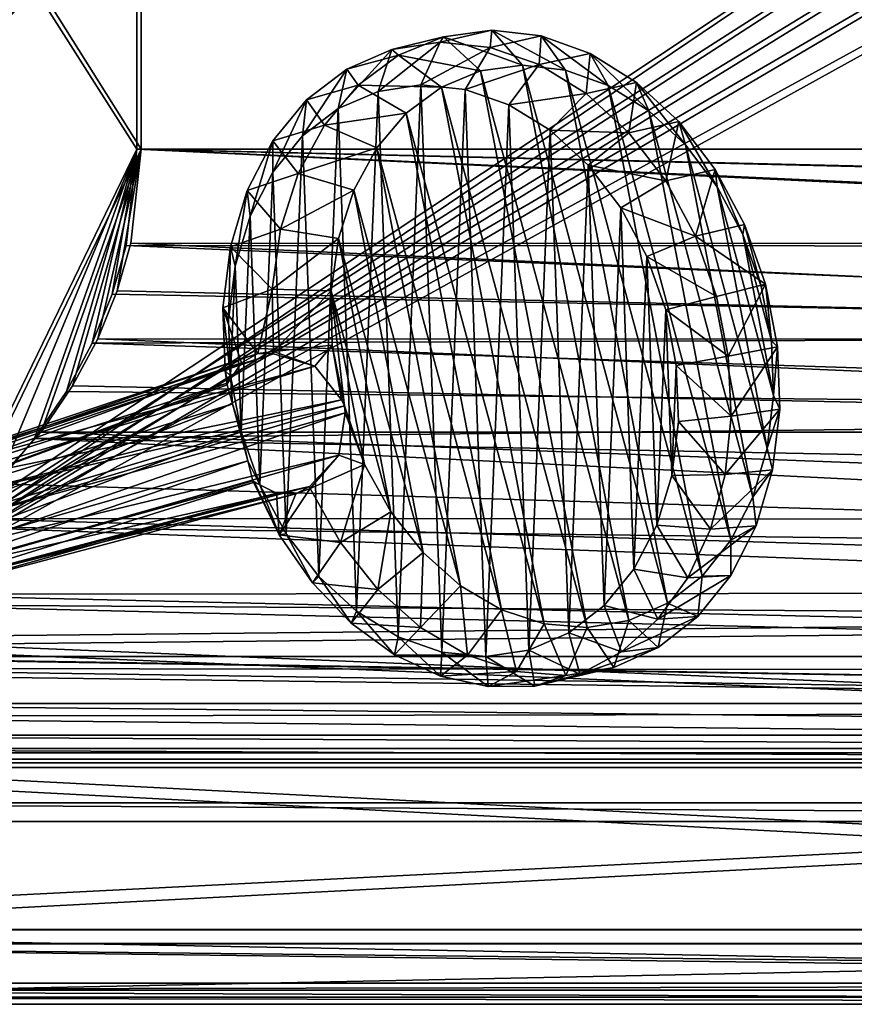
# Model space of a CAD drawing. Header units: metres. Extents: x 0 to 808, y -804 to 0.
# Tile 22 of 109: x 169 to 348, y -804 to -593. Entities that reach past the tile are written whole.
import ezdxf

# ---------------------------------------------------------------- set-up
doc = ezdxf.new("R2010")
doc.units = ezdxf.units.M

msp = doc.modelspace()

# ---------------------------------------------------------------- linework, layer by layer
at = {"layer": 'top'}
for points in [[(184.131973, -573.784424, 664.00946), (53.75539, -565.483337, 664.009766), (153.885727, -606.785461, 664.00946)], [(107.524773, -592.481567, 356.088593), (187.132889, -570.595276, 628.134583), (97.595253, -611.680481, 376.592346)], [(187.132889, -570.595276, 628.134583), (136.221542, -599.388428, 507.526215), (97.595253, -611.680481, 376.592346)], [(187.132889, -570.595276, 628.134583), (179.919785, -578.2052, 628.134583), (136.221542, -599.388428, 507.526215)], [(153.885727, -606.785461, 662.00946), (150.5457, -610.617188, 628.134583), (184.131973, -573.784424, 662.00946)], [(150.5457, -610.617188, 628.134583), (165.055664, -594.250732, 628.134583), (184.131973, -573.784424, 662.00946)], [(153.885727, -606.785461, 662.00946), (184.131973, -573.784424, 662.00946), (153.885727, -606.785461, 664.00946)], [(184.131973, -573.784424, 662.00946), (184.131973, -573.784424, 664.00946), (153.885727, -606.785461, 664.00946)], [(184.131973, -573.784424, 662.00946), (165.055664, -594.250732, 628.134583), (179.919785, -578.2052, 628.134583)], [(179.919785, -578.2052, 628.134583), (165.055664, -594.250732, 628.134583), (136.221542, -599.388428, 507.526215)]]:
    msp.add_3dface(points, dxfattribs=at)
at = {"layer": 'top01'}
for points in [[(54.761501, -764.853027, 164.559738), (54.761501, -760.853027, 164.559738), (747.761475, -764.853027, 164.559738)], [(54.761501, -760.853027, 164.559738), (747.761475, -760.853027, 164.559738), (747.761475, -764.853027, 164.559738)], [(747.761475, -760.853027, 2061.559814), (54.761501, -760.853027, 2061.559814), (747.761475, -764.853027, 2061.559814)], [(54.761501, -760.853027, 2061.559814), (54.761501, -764.853027, 2061.559814), (747.761475, -764.853027, 2061.559814)], [(747.761475, -760.853027, 2061.559814), (747.761475, -760.853027, 164.559738), (54.761501, -760.853027, 2061.559814)], [(747.761475, -760.853027, 164.559738), (54.761501, -760.853027, 164.559738), (54.761501, -760.853027, 2061.559814)], [(54.761501, -764.853027, 2061.559814), (54.761501, -764.853027, 164.559738), (747.761475, -764.853027, 2061.559814)], [(54.761501, -764.853027, 164.559738), (747.761475, -764.853027, 164.559738), (747.761475, -764.853027, 2061.559814)]]:
    msp.add_3dface(points, dxfattribs=at)
at = {"layer": 'top0123416'}
for points in [[(259.315674, -597.910889, 2041.374146), (260.044342, -596.730164, 2020.337158), (248.951447, -599.482178, 2032.5177)], [(260.044342, -596.730164, 2020.337158), (250.397217, -600.704346, 2011.583862), (248.951447, -599.482178, 2032.5177)], [(260.044342, -596.730164, 2020.337158), (267.965515, -604.046631, 2013.575195), (250.397217, -600.704346, 2011.583862)], [(269.981842, -598.99707, 2049.940186), (270.357941, -595.320374, 2029.119141), (259.315674, -597.910889, 2041.374146)], [(270.357941, -595.320374, 2029.119141), (260.044342, -596.730164, 2020.337158), (259.315674, -597.910889, 2041.374146)], [(270.357941, -595.320374, 2029.119141), (276.952728, -602.819153, 2021.227539), (260.044342, -596.730164, 2020.337158)], [(276.952728, -602.819153, 2021.227539), (267.965515, -604.046631, 2013.575195), (260.044342, -596.730164, 2020.337158)], [(280.947632, -596.528381, 2037.597412), (270.357941, -595.320374, 2029.119141), (269.981842, -598.99707, 2049.940186)], [(280.54007, -602.698975, 2057.886475), (280.947632, -596.528381, 2037.597412), (269.981842, -598.99707, 2049.940186)], [(280.947632, -596.528381, 2037.597412), (286.180389, -603.872559, 2028.615234), (270.357941, -595.320374, 2029.119141)], [(286.180389, -603.872559, 2028.615234), (276.952728, -602.819153, 2021.227539), (270.357941, -595.320374, 2029.119141)], [(291.412537, -600.30835, 2045.45105), (280.947632, -596.528381, 2037.597412), (280.54007, -602.698975, 2057.886475)], [(291.412537, -600.30835, 2045.45105), (295.299225, -607.167053, 2035.458374), (280.947632, -596.528381, 2037.597412)], [(295.299225, -607.167053, 2035.458374), (286.180389, -603.872559, 2028.615234), (280.947632, -596.528381, 2037.597412)], [(255.191345, -607.051025, 2046.613281), (259.315674, -597.910889, 2041.374146), (246.011887, -608.441895, 2038.769287)], [(259.315674, -597.910889, 2041.374146), (248.951447, -599.482178, 2032.5177), (246.011887, -608.441895, 2038.769287)], [(269.981842, -598.99707, 2049.940186), (259.315674, -597.910889, 2041.374146), (255.191345, -607.051025, 2046.613281)], [(264.638153, -608.013733, 2054.199707), (269.981842, -598.99707, 2049.940186), (255.191345, -607.051025, 2046.613281)], [(280.54007, -602.698975, 2057.886475), (269.981842, -598.99707, 2049.940186), (264.638153, -608.013733, 2054.199707)], [(246.011887, -608.441895, 2038.769287), (248.951447, -599.482178, 2032.5177), (237.452484, -612.132935, 2030.969482)], [(248.951447, -599.482178, 2032.5177), (239.287521, -603.650635, 2023.71106), (237.452484, -612.132935, 2030.969482)], [(248.951447, -599.482178, 2032.5177), (250.397217, -600.704346, 2011.583862), (239.287521, -603.650635, 2023.71106)], [(250.397217, -600.704346, 2011.583862), (241.781769, -607.092468, 2003.190552), (239.287521, -603.650635, 2023.71106)], [(250.397217, -600.704346, 2011.583862), (259.558868, -607.508606, 2005.947632), (241.781769, -607.092468, 2003.190552)], [(267.965515, -604.046631, 2013.575195), (259.558868, -607.508606, 2005.947632), (250.397217, -600.704346, 2011.583862)], [(290.584534, -608.87439, 2064.907471), (291.412537, -600.30835, 2045.45105), (280.54007, -602.698975, 2057.886475)], [(301.356567, -606.517273, 2052.382568), (291.412537, -600.30835, 2045.45105), (290.584534, -608.87439, 2064.907471)], [(301.356567, -606.517273, 2052.382568), (303.964081, -612.577881, 2041.498291), (291.412537, -600.30835, 2045.45105)], [(303.964081, -612.577881, 2041.498291), (295.299225, -607.167053, 2035.458374), (291.412537, -600.30835, 2045.45105)], [(273.989197, -611.29303, 2061.237305), (280.54007, -602.698975, 2057.886475), (264.638153, -608.013733, 2054.199707)], [(276.952728, -602.819153, 2021.227539), (299.712891, -721.812866, 2015.830933), (267.965515, -604.046631, 2013.575195)], [(290.584534, -608.87439, 2064.907471), (280.54007, -602.698975, 2057.886475), (273.989197, -611.29303, 2061.237305)], [(286.180389, -603.872559, 2028.615234), (308.025879, -718.084351, 2023.435425), (276.952728, -602.819153, 2021.227539)], [(308.025879, -718.084351, 2023.435425), (299.712891, -721.812866, 2015.830933), (276.952728, -602.819153, 2021.227539)], [(237.452484, -612.132935, 2030.969482), (239.287521, -603.650635, 2023.71106), (229.842117, -617.982178, 2023.513428)], [(239.287521, -603.650635, 2023.71106), (230.695313, -610.255981, 2015.292847), (229.842117, -617.982178, 2023.513428)], [(239.287521, -603.650635, 2023.71106), (241.781769, -607.092468, 2003.190552), (230.695313, -610.255981, 2015.292847)], [(267.965515, -604.046631, 2013.575195), (290.77887, -723.318542, 2008.165894), (259.558868, -607.508606, 2005.947632)], [(299.712891, -721.812866, 2015.830933), (290.77887, -723.318542, 2008.165894), (267.965515, -604.046631, 2013.575195)], [(295.299225, -607.167053, 2035.458374), (315.403229, -712.274048, 2030.691528), (286.180389, -603.872559, 2028.615234)], [(315.403229, -712.274048, 2030.691528), (308.025879, -718.084351, 2023.435425), (286.180389, -603.872559, 2028.615234)], [(241.781769, -607.092468, 2003.190552), (234.524124, -615.652771, 1995.474976), (230.695313, -610.255981, 2015.292847)], [(241.781769, -607.092468, 2003.190552), (252.05098, -613.073975, 1998.633667), (234.524124, -615.652771, 1995.474976)], [(259.558868, -607.508606, 2005.947632), (252.05098, -613.073975, 1998.633667), (241.781769, -607.092468, 2003.190552)], [(246.011887, -608.441895, 2038.769287), (250.304657, -725.295654, 2018.594238), (255.191345, -607.051025, 2046.613281)], [(250.304657, -725.295654, 2018.594238), (259.655701, -728.575073, 2025.631836), (255.191345, -607.051025, 2046.613281)], [(259.558868, -607.508606, 2005.947632), (281.561951, -722.544312, 2000.730469), (252.05098, -613.073975, 1998.633667)], [(255.191345, -607.051025, 2046.613281), (259.655701, -728.575073, 2025.631836), (264.638153, -608.013733, 2054.199707)], [(290.77887, -723.318542, 2008.165894), (281.561951, -722.544312, 2000.730469), (259.558868, -607.508606, 2005.947632)], [(299.729187, -617.28595, 2070.733887), (301.356567, -606.517273, 2052.382568), (290.584534, -608.87439, 2064.907471)], [(303.964081, -612.577881, 2041.498291), (321.565674, -704.601929, 2037.324707), (295.299225, -607.167053, 2035.458374)], [(321.565674, -704.601929, 2037.324707), (315.403229, -712.274048, 2030.691528), (295.299225, -607.167053, 2035.458374)], [(310.403259, -614.920105, 2058.129883), (301.356567, -606.517273, 2052.382568), (299.729187, -617.28595, 2070.733887)], [(310.403259, -614.920105, 2058.129883), (311.846985, -619.900269, 2046.506104), (301.356567, -606.517273, 2052.382568)], [(311.846985, -619.900269, 2046.506104), (303.964081, -612.577881, 2041.498291), (301.356567, -606.517273, 2052.382568)], [(237.452484, -612.132935, 2030.969482), (241.408722, -719.825623, 2012.376099), (246.011887, -608.441895, 2038.769287)], [(241.408722, -719.825623, 2012.376099), (250.304657, -725.295654, 2018.594238), (246.011887, -608.441895, 2038.769287)], [(259.655701, -728.575073, 2025.631836), (269.102478, -729.537964, 2033.218262), (264.638153, -608.013733, 2054.199707)], [(264.638153, -608.013733, 2054.199707), (269.102478, -729.537964, 2033.218262), (273.989197, -611.29303, 2061.237305)], [(282.885193, -616.762817, 2067.455566), (290.584534, -608.87439, 2064.907471), (273.989197, -611.29303, 2061.237305)], [(299.729187, -617.28595, 2070.733887), (290.584534, -608.87439, 2064.907471), (282.885193, -616.762817, 2067.455566)], [(229.842117, -617.982178, 2023.513428), (230.695313, -610.255981, 2015.292847), (223.473236, -625.764954, 2016.687744)], [(230.695313, -610.255981, 2015.292847), (223.505051, -619.044373, 2007.586548), (223.473236, -625.764954, 2016.687744)], [(230.695313, -610.255981, 2015.292847), (234.524124, -615.652771, 1995.474976), (223.505051, -619.044373, 2007.586548)], [(269.102478, -729.537964, 2033.218262), (278.281982, -728.147278, 2041.062256), (273.989197, -611.29303, 2061.237305)], [(273.989197, -611.29303, 2061.237305), (278.281982, -728.147278, 2041.062256), (282.885193, -616.762817, 2067.455566)], [(229.842117, -617.982178, 2023.513428), (233.309769, -712.375305, 2007.216187), (237.452484, -612.132935, 2030.969482)], [(233.309769, -712.375305, 2007.216187), (241.408722, -719.825623, 2012.376099), (237.452484, -612.132935, 2030.969482)], [(252.05098, -613.073975, 1998.633667), (245.726028, -620.532166, 1991.910034), (234.524124, -615.652771, 1995.474976)], [(252.05098, -613.073975, 1998.633667), (272.411011, -719.519592, 1993.80603), (245.726028, -620.532166, 1991.910034)], [(281.561951, -722.544312, 2000.730469), (272.411011, -719.519592, 1993.80603), (252.05098, -613.073975, 1998.633667)], [(311.846985, -619.900269, 2046.506104), (326.279999, -695.358337, 2043.083862), (303.964081, -612.577881, 2041.498291)], [(326.279999, -695.358337, 2043.083862), (321.565674, -704.601929, 2037.324707), (303.964081, -612.577881, 2041.498291)], [(234.524124, -615.652771, 1995.474976), (228.898987, -626.061096, 1988.729248), (223.505051, -619.044373, 2007.586548)], [(234.524124, -615.652771, 1995.474976), (245.726028, -620.532166, 1991.910034), (228.898987, -626.061096, 1988.729248)], [(307.622589, -627.610352, 2075.141113), (310.403259, -614.920105, 2058.129883), (299.729187, -617.28595, 2070.733887)], [(318.210205, -625.198792, 2062.475342), (310.403259, -614.920105, 2058.129883), (307.622589, -627.610352, 2075.141113)], [(318.210205, -625.198792, 2062.475342), (318.649628, -628.857117, 2050.292236), (310.403259, -614.920105, 2058.129883)], [(318.649628, -628.857117, 2050.292236), (311.846985, -619.900269, 2046.506104), (310.403259, -614.920105, 2058.129883)], [(223.473236, -625.764954, 2016.687744), (226.319046, -703.230957, 2003.31311), (229.842117, -617.982178, 2023.513428)], [(226.319046, -703.230957, 2003.31311), (233.309769, -712.375305, 2007.216187), (229.842117, -617.982178, 2023.513428)], [(278.281982, -728.147278, 2041.062256), (286.841461, -724.456482, 2048.862061), (282.885193, -616.762817, 2067.455566)], [(290.984222, -624.213013, 2072.615479), (299.729187, -617.28595, 2070.733887), (282.885193, -616.762817, 2067.455566)], [(282.885193, -616.762817, 2067.455566), (286.841461, -724.456482, 2048.862061), (290.984222, -624.213013, 2072.615479)], [(307.622589, -627.610352, 2075.141113), (299.729187, -617.28595, 2070.733887), (290.984222, -624.213013, 2072.615479)], [(223.505051, -619.044373, 2007.586548), (228.898987, -626.061096, 1988.729248), (217.993073, -629.67804, 2000.888306)], [(223.505051, -619.044373, 2007.586548), (217.993073, -629.67804, 2000.888306), (218.590576, -635.18219, 2010.754761)], [(223.473236, -625.764954, 2016.687744), (223.505051, -619.044373, 2007.586548), (218.590576, -635.18219, 2010.754761)], [(318.649628, -628.857117, 2050.292236), (329.367737, -684.893127, 2047.750977), (311.846985, -619.900269, 2046.506104)], [(329.367737, -684.893127, 2047.750977), (326.279999, -695.358337, 2043.083862), (311.846985, -619.900269, 2046.506104)], [(245.726028, -620.532166, 1991.910034), (240.82341, -629.60083, 1986.03125), (228.898987, -626.061096, 1988.729248)], [(245.726028, -620.532166, 1991.910034), (263.672394, -714.358704, 1987.654785), (240.82341, -629.60083, 1986.03125)], [(272.411011, -719.519592, 1993.80603), (263.672394, -714.358704, 1987.654785), (245.726028, -620.532166, 1991.910034)], [(286.841461, -724.456482, 2048.862061), (294.451904, -718.607361, 2056.318115), (290.984222, -624.213013, 2072.615479)], [(297.975037, -633.357239, 2076.518799), (307.622589, -627.610352, 2075.141113), (290.984222, -624.213013, 2072.615479)], [(290.984222, -624.213013, 2072.615479), (294.451904, -718.607361, 2056.318115), (297.975037, -633.357239, 2076.518799)], [(228.898987, -626.061096, 1988.729248), (225.119308, -637.923584, 1983.208618), (217.993073, -629.67804, 2000.888306)], [(218.590576, -635.18219, 2010.754761), (220.7052, -692.743958, 2000.816528), (223.473236, -625.764954, 2016.687744)], [(220.7052, -692.743958, 2000.816528), (226.319046, -703.230957, 2003.31311), (223.473236, -625.764954, 2016.687744)], [(228.898987, -626.061096, 1988.729248), (240.82341, -629.60083, 1986.03125), (225.119308, -637.923584, 1983.208618)], [(313.961365, -639.450806, 2077.960205), (318.210205, -625.198792, 2062.475342), (307.622589, -627.610352, 2075.141113)], [(313.961365, -639.450806, 2077.960205), (324.481873, -636.964172, 2065.25415), (318.210205, -625.198792, 2062.475342)], [(324.481873, -636.964172, 2065.25415), (324.114471, -639.109375, 2052.713623), (318.210205, -625.198792, 2062.475342)], [(324.114471, -639.109375, 2052.713623), (318.649628, -628.857117, 2050.292236), (318.210205, -625.198792, 2062.475342)], [(313.961365, -639.450806, 2077.960205), (307.622589, -627.610352, 2075.141113), (297.975037, -633.357239, 2076.518799)], [(217.993073, -629.67804, 2000.888306), (225.119308, -637.923584, 1983.208618), (214.371231, -641.748291, 1995.455444)], [(217.993073, -629.67804, 2000.888306), (214.371231, -641.748291, 1995.455444), (215.381805, -645.871826, 2005.942383)], [(218.590576, -635.18219, 2010.754761), (217.993073, -629.67804, 2000.888306), (215.381805, -645.871826, 2005.942383)], [(240.82341, -629.60083, 1986.03125), (237.528671, -639.936768, 1981.219849), (225.119308, -637.923584, 1983.208618)], [(240.82341, -629.60083, 1986.03125), (255.676865, -707.257141, 1982.509399), (237.528671, -639.936768, 1981.219849)], [(263.672394, -714.358704, 1987.654785), (255.676865, -707.257141, 1982.509399), (240.82341, -629.60083, 1986.03125)], [(324.114471, -639.109375, 2052.713623), (330.712036, -673.602417, 2051.149414), (318.649628, -628.857117, 2050.292236)], [(330.712036, -673.602417, 2051.149414), (329.367737, -684.893127, 2047.750977), (318.649628, -628.857117, 2050.292236)], [(294.451904, -718.607361, 2056.318115), (300.820923, -710.824768, 2063.143799), (297.975037, -633.357239, 2076.518799)], [(303.58902, -643.844116, 2079.015381), (313.961365, -639.450806, 2077.960205), (297.975037, -633.357239, 2076.518799)], [(297.975037, -633.357239, 2076.518799), (300.820923, -710.824768, 2063.143799), (303.58902, -643.844116, 2079.015381)], [(215.381805, -645.871826, 2005.942383), (216.684204, -681.31842, 1999.822632), (218.590576, -635.18219, 2010.754761)], [(216.684204, -681.31842, 1999.822632), (220.7052, -692.743958, 2000.816528), (218.590576, -635.18219, 2010.754761)], [(328.980835, -649.770996, 2066.361572), (324.481873, -636.964172, 2065.25415), (313.961365, -639.450806, 2077.960205)], [(328.03476, -650.268982, 2053.678711), (324.114471, -639.109375, 2052.713623), (324.481873, -636.964172, 2065.25415)], [(328.980835, -649.770996, 2066.361572), (328.03476, -650.268982, 2053.678711), (324.481873, -636.964172, 2065.25415)], [(225.119308, -637.923584, 1983.208618), (223.32814, -650.791138, 1979.12207), (214.371231, -641.748291, 1995.455444)], [(225.119308, -637.923584, 1983.208618), (237.528671, -639.936768, 1981.219849), (223.32814, -650.791138, 1979.12207)], [(328.03476, -650.268982, 2053.678711), (330.262024, -661.913574, 2053.150635), (324.114471, -639.109375, 2052.713623)], [(330.262024, -661.913574, 2053.150635), (330.712036, -673.602417, 2051.149414), (324.114471, -639.109375, 2052.713623)], [(237.528671, -639.936768, 1981.219849), (235.966522, -651.148743, 1977.657959), (223.32814, -650.791138, 1979.12207)], [(237.528671, -639.936768, 1981.219849), (248.72702, -698.483582, 1978.564697), (235.966522, -651.148743, 1977.657959)], [(255.676865, -707.257141, 1982.509399), (248.72702, -698.483582, 1978.564697), (237.528671, -639.936768, 1981.219849)], [(318.501862, -652.352234, 2079.08252), (313.961365, -639.450806, 2077.960205), (303.58902, -643.844116, 2079.015381)], [(318.501862, -652.352234, 2079.08252), (328.980835, -649.770996, 2066.361572), (313.961365, -639.450806, 2077.960205)], [(214.371231, -641.748291, 1995.455444), (223.32814, -650.791138, 1979.12207), (212.778717, -654.791199, 1991.49707)], [(214.371231, -641.748291, 1995.455444), (212.778717, -654.791199, 1991.49707), (213.97023, -657.423218, 2002.435669)], [(215.381805, -645.871826, 2005.942383), (214.371231, -641.748291, 1995.455444), (213.97023, -657.423218, 2002.435669)], [(300.820923, -710.824768, 2063.143799), (305.703705, -701.407715, 2069.076904), (303.58902, -643.844116, 2079.015381)], [(307.610413, -655.27063, 2080.009521), (318.501862, -652.352234, 2079.08252), (303.58902, -643.844116, 2079.015381)], [(303.58902, -643.844116, 2079.015381), (305.703705, -701.407715, 2069.076904), (307.610413, -655.27063, 2080.009521)], [(213.97023, -657.423218, 2002.435669), (214.41008, -669.392395, 2000.369263), (215.381805, -645.871826, 2005.942383)], [(214.41008, -669.392395, 2000.369263), (216.684204, -681.31842, 1999.822632), (215.381805, -645.871826, 2005.942383)], [(223.32814, -650.791138, 1979.12207), (220.287827, -664.60553, 1980.641113), (212.778717, -654.791199, 1991.49707)], [(223.32814, -650.791138, 1979.12207), (223.593307, -664.176697, 1976.62439), (220.287827, -664.60553, 1980.641113)], [(223.32814, -650.791138, 1979.12207), (235.966522, -651.148743, 1977.657959), (223.593307, -664.176697, 1976.62439)], [(235.966522, -651.148743, 1977.657959), (236.196091, -662.812439, 1975.480347), (223.593307, -664.176697, 1976.62439)], [(248.72702, -698.483582, 1978.564697), (243.085922, -688.370178, 1975.969849), (235.966522, -651.148743, 1977.657959)], [(235.966522, -651.148743, 1977.657959), (243.085922, -688.370178, 1975.969849), (238.794708, -675.83374, 1974.97876)], [(236.196091, -662.812439, 1975.480347), (235.966522, -651.148743, 1977.657959), (238.794708, -675.83374, 1974.97876)], [(318.501862, -652.352234, 2079.08252), (320.992188, -665.15863, 2078.5354), (328.980835, -649.770996, 2066.361572)], [(320.992188, -665.15863, 2078.5354), (331.536835, -663.134399, 2065.755615), (328.980835, -649.770996, 2066.361572)], [(328.03476, -650.268982, 2053.678711), (328.980835, -649.770996, 2066.361572), (330.262024, -661.913574, 2053.150635)], [(328.980835, -649.770996, 2066.361572), (331.536835, -663.134399, 2065.755615), (330.262024, -661.913574, 2053.150635)], [(318.501862, -652.352234, 2079.08252), (307.610413, -655.27063, 2080.009521), (320.992188, -665.15863, 2078.5354)], [(212.778717, -654.791199, 1991.49707), (220.287827, -664.60553, 1980.641113), (216.751785, -666.581909, 1984.93042)], [(212.778717, -654.791199, 1991.49707), (216.751785, -666.581909, 1984.93042), (213.276749, -668.305542, 1989.165039)], [(213.97023, -657.423218, 2002.435669), (212.778717, -654.791199, 1991.49707), (214.41008, -669.392395, 2000.369263)], [(212.778717, -654.791199, 1991.49707), (213.276749, -668.305542, 1989.165039), (214.41008, -669.392395, 2000.369263)], [(305.703705, -701.407715, 2069.076904), (308.912628, -690.718079, 2073.889404), (307.610413, -655.27063, 2080.009521)], [(307.610413, -655.27063, 2080.009521), (309.884613, -667.197571, 2079.462891), (320.992188, -665.15863, 2078.5354)], [(307.610413, -655.27063, 2080.009521), (308.912628, -690.718079, 2073.889404), (309.884613, -667.197571, 2079.462891)], [(330.262024, -661.913574, 2053.150635), (331.536835, -663.134399, 2065.755615), (330.712036, -673.602417, 2051.149414)], [(223.593307, -664.176697, 1976.62439), (223.638718, -664.636292, 1976.568481), (220.287827, -664.60553, 1980.641113)], [(223.593307, -664.176697, 1976.62439), (236.196091, -662.812439, 1975.480347), (232.457413, -667.283875, 1975.449097)], [(232.457413, -667.283875, 1975.449097), (223.638718, -664.636292, 1976.568481), (223.593307, -664.176697, 1976.62439)], [(236.196091, -662.812439, 1975.480347), (238.208435, -674.485352, 1974.769409), (232.457413, -667.283875, 1975.449097)], [(238.208435, -674.485352, 1974.769409), (236.196091, -662.812439, 1975.480347), (238.794708, -675.83374, 1974.97876)], [(320.992188, -665.15863, 2078.5354), (321.609772, -678.031067, 2076.432129), (331.536835, -663.134399, 2065.755615)], [(321.609772, -678.031067, 2076.432129), (332.05307, -676.548584, 2063.45874), (331.536835, -663.134399, 2065.755615)], [(331.536835, -663.134399, 2065.755615), (332.05307, -676.548584, 2063.45874), (330.712036, -673.602417, 2051.149414)], [(213.83963, -670.892883, 1988.638184), (216.751785, -666.581909, 1984.93042), (134.91217, -696.406006, 1865.817383)], [(134.91217, -696.406006, 1865.817383), (216.751785, -666.581909, 1984.93042), (137.235626, -693.103394, 1863.620483)], [(216.751785, -666.581909, 1984.93042), (220.287827, -664.60553, 1980.641113), (137.235626, -693.103394, 1863.620483)], [(137.235626, -693.103394, 1863.620483), (220.287827, -664.60553, 1980.641113), (141.242981, -690.857788, 1860.515137)], [(220.287827, -664.60553, 1980.641113), (223.638718, -664.636292, 1976.568481), (141.242981, -690.857788, 1860.515137)], [(141.242981, -690.857788, 1860.515137), (223.638718, -664.636292, 1976.568481), (145.865936, -690.895264, 1857.453491)], [(223.638718, -664.636292, 1976.568481), (232.457413, -667.283875, 1975.449097), (145.865936, -690.895264, 1857.453491)], [(216.751785, -666.581909, 1984.93042), (213.83963, -670.892883, 1988.638184), (213.276749, -668.305542, 1989.165039)], [(320.992188, -665.15863, 2078.5354), (309.884613, -667.197571, 2079.462891), (321.609772, -678.031067, 2076.432129)], [(145.865936, -690.895264, 1857.453491), (232.457413, -667.283875, 1975.449097), (149.559052, -692.662292, 1855.351807)], [(232.457413, -667.283875, 1975.449097), (238.208435, -674.485352, 1974.769409), (149.559052, -692.662292, 1855.351807)], [(213.276749, -668.305542, 1989.165039), (213.83963, -670.892883, 1988.638184), (213.67041, -671.316772, 1988.878296)], [(214.41008, -669.392395, 2000.369263), (213.276749, -668.305542, 1989.165039), (213.67041, -671.316772, 1988.878296)], [(308.912628, -690.718079, 2073.889404), (310.324341, -679.166748, 2077.39624), (309.884613, -667.197571, 2079.462891)], [(309.884613, -667.197571, 2079.462891), (310.324341, -679.166748, 2077.39624), (321.609772, -678.031067, 2076.432129)], [(213.67041, -671.316772, 1988.878296), (214.840744, -675.384094, 1994.23645), (214.41008, -669.392395, 2000.369263)], [(214.840744, -675.384094, 1994.23645), (216.684204, -681.31842, 1999.822632), (214.41008, -669.392395, 2000.369263)], [(213.67041, -671.316772, 1988.878296), (213.83963, -670.892883, 1988.638184), (133.80307, -700.586609, 1867.381958)], [(133.80307, -700.586609, 1867.381958), (213.83963, -670.892883, 1988.638184), (134.91217, -696.406006, 1865.817383)], [(214.840744, -675.384094, 1994.23645), (213.67041, -671.316772, 1988.878296), (133.80307, -700.586609, 1867.381958)], [(149.559052, -692.662292, 1855.351807), (238.208435, -674.485352, 1974.769409), (152.629562, -695.769653, 1853.928955)], [(238.208435, -674.485352, 1974.769409), (238.794708, -675.83374, 1974.97876), (152.629562, -695.769653, 1853.928955)], [(330.712036, -673.602417, 2051.149414), (332.05307, -676.548584, 2063.45874), (329.367737, -684.893127, 2047.750977)], [(214.840744, -675.384094, 1994.23645), (133.80307, -700.586609, 1867.381958), (134.27095, -706.057373, 1868.155151)], [(216.452423, -681.440369, 1996.715332), (214.840744, -675.384094, 1994.23645), (134.27095, -706.057373, 1868.155151)], [(152.629562, -695.769653, 1853.928955), (238.794708, -675.83374, 1974.97876), (154.980942, -700.757813, 1853.356201)], [(238.967346, -677.300598, 1974.823364), (154.980942, -700.757813, 1853.356201), (238.794708, -675.83374, 1974.97876)], [(214.840744, -675.384094, 1994.23645), (216.452423, -681.440369, 1996.715332), (216.684204, -681.31842, 1999.822632)], [(243.085922, -688.370178, 1975.969849), (238.967346, -677.300598, 1974.823364), (238.794708, -675.83374, 1974.97876)], [(321.609772, -678.031067, 2076.432129), (320.333069, -690.521667, 2072.845947), (332.05307, -676.548584, 2063.45874)], [(320.333069, -690.521667, 2072.845947), (330.51004, -689.505798, 2059.558594), (332.05307, -676.548584, 2063.45874)], [(332.05307, -676.548584, 2063.45874), (330.51004, -689.505798, 2059.558594), (329.367737, -684.893127, 2047.750977)], [(155.448898, -706.227905, 1854.129272), (154.980942, -700.757813, 1853.356201), (238.967346, -677.300598, 1974.823364)], [(237.607254, -686.387085, 1975.815063), (155.448898, -706.227905, 1854.129272), (238.967346, -677.300598, 1974.823364)], [(237.607254, -686.387085, 1975.815063), (238.967346, -677.300598, 1974.823364), (243.085922, -688.370178, 1975.969849)], [(310.324341, -679.166748, 2077.39624), (308.912628, -690.718079, 2073.889404), (320.333069, -690.521667, 2072.845947)], [(321.609772, -678.031067, 2076.432129), (310.324341, -679.166748, 2077.39624), (320.333069, -690.521667, 2072.845947)], [(216.684204, -681.31842, 1999.822632), (216.452423, -681.440369, 1996.715332), (218.125977, -687.570557, 1994.469849)], [(220.7052, -692.743958, 2000.816528), (216.684204, -681.31842, 1999.822632), (218.125977, -687.570557, 1994.469849)], [(134.27095, -706.057373, 1868.155151), (136.622711, -711.046021, 1867.582275), (216.452423, -681.440369, 1996.715332)], [(136.622711, -711.046021, 1867.582275), (218.125977, -687.570557, 1994.469849), (216.452423, -681.440369, 1996.715332)], [(329.367737, -684.893127, 2047.750977), (330.51004, -689.505798, 2059.558594), (326.279999, -695.358337, 2043.083862)], [(136.622711, -711.046021, 1867.582275), (139.69722, -714.156067, 1866.157349), (218.125977, -687.570557, 1994.469849)], [(139.69722, -714.156067, 1866.157349), (219.209366, -691.863464, 1989.271851), (218.125977, -687.570557, 1994.469849)], [(231.302597, -693.065308, 1977.113037), (154.341949, -710.404297, 1855.69165), (237.607254, -686.387085, 1975.815063)], [(154.341949, -710.404297, 1855.69165), (155.448898, -706.227905, 1854.129272), (237.607254, -686.387085, 1975.815063)], [(220.7052, -692.743958, 2000.816528), (218.125977, -687.570557, 1994.469849), (219.209366, -691.863464, 1989.271851)], [(231.493729, -693.483154, 1977.185791), (231.302597, -693.065308, 1977.113037), (237.607254, -686.387085, 1975.815063)], [(243.085922, -688.370178, 1975.969849), (231.493729, -693.483154, 1977.185791), (237.607254, -686.387085, 1975.815063)], [(237.966141, -705.090515, 1980.162109), (231.493729, -693.483154, 1977.185791), (243.085922, -688.370178, 1975.969849)], [(248.72702, -698.483582, 1978.564697), (237.966141, -705.090515, 1980.162109), (243.085922, -688.370178, 1975.969849)], [(320.333069, -690.521667, 2072.845947), (317.206573, -702.19574, 2067.901611), (330.51004, -689.505798, 2059.558594)], [(317.206573, -702.19574, 2067.901611), (326.966125, -701.515442, 2054.202148), (330.51004, -689.505798, 2059.558594)], [(330.51004, -689.505798, 2059.558594), (326.966125, -701.515442, 2054.202148), (326.279999, -695.358337, 2043.083862)], [(219.209366, -691.863464, 1989.271851), (139.69722, -714.156067, 1866.157349), (219.570984, -692.153198, 1989.04541)], [(224.837204, -703.421326, 1991.562622), (220.7052, -692.743958, 2000.816528), (219.209366, -691.863464, 1989.271851)], [(219.209366, -691.863464, 1989.271851), (219.570984, -692.153198, 1989.04541), (224.837204, -703.421326, 1991.562622)], [(308.912628, -690.718079, 2073.889404), (305.703705, -701.407715, 2069.076904), (317.206573, -702.19574, 2067.901611)], [(320.333069, -690.521667, 2072.845947), (308.912628, -690.718079, 2073.889404), (317.206573, -702.19574, 2067.901611)], [(139.69722, -714.156067, 1866.157349), (143.38652, -715.920044, 1864.057495), (219.570984, -692.153198, 1989.04541)], [(219.570984, -692.153198, 1989.04541), (143.38652, -715.920044, 1864.057495), (224.290451, -694.546448, 1985.466064)], [(228.381851, -694.630127, 1981.216187), (152.016678, -713.711365, 1857.890503), (231.302597, -693.065308, 1977.113037)], [(152.016678, -713.711365, 1857.890503), (154.341949, -710.404297, 1855.69165), (231.302597, -693.065308, 1977.113037)], [(219.570984, -692.153198, 1989.04541), (224.290451, -694.546448, 1985.466064), (224.837204, -703.421326, 1991.562622)], [(226.319046, -703.230957, 2003.31311), (220.7052, -692.743958, 2000.816528), (224.837204, -703.421326, 1991.562622)], [(224.837204, -703.421326, 1991.562622), (231.493729, -693.483154, 1977.185791), (237.966141, -705.090515, 1980.162109)], [(231.493729, -693.483154, 1977.185791), (224.837204, -703.421326, 1991.562622), (228.381851, -694.630127, 1981.216187)], [(231.302597, -693.065308, 1977.113037), (231.493729, -693.483154, 1977.185791), (228.381851, -694.630127, 1981.216187)], [(143.38652, -715.920044, 1864.057495), (148.009293, -715.957275, 1860.995972), (224.290451, -694.546448, 1985.466064)], [(224.290451, -694.546448, 1985.466064), (148.009293, -715.957275, 1860.995972), (228.381851, -694.630127, 1981.216187)], [(148.009293, -715.957275, 1860.995972), (152.016678, -713.711365, 1857.890503), (228.381851, -694.630127, 1981.216187)], [(224.837204, -703.421326, 1991.562622), (224.290451, -694.546448, 1985.466064), (228.381851, -694.630127, 1981.216187)], [(326.279999, -695.358337, 2043.083862), (326.966125, -701.515442, 2054.202148), (321.565674, -704.601929, 2037.324707)], [(245.940781, -715.160461, 1984.687988), (237.966141, -705.090515, 1980.162109), (248.72702, -698.483582, 1978.564697)], [(255.676865, -707.257141, 1982.509399), (245.940781, -715.160461, 1984.687988), (248.72702, -698.483582, 1978.564697)], [(305.703705, -701.407715, 2069.076904), (300.820923, -710.824768, 2063.143799), (312.33905, -712.647034, 2061.77124)], [(317.206573, -702.19574, 2067.901611), (305.703705, -701.407715, 2069.076904), (312.33905, -712.647034, 2061.77124)], [(317.206573, -702.19574, 2067.901611), (312.33905, -712.647034, 2061.77124), (326.966125, -701.515442, 2054.202148)], [(312.33905, -712.647034, 2061.77124), (321.555511, -712.123047, 2047.592773), (326.966125, -701.515442, 2054.202148)], [(326.966125, -701.515442, 2054.202148), (321.555511, -712.123047, 2047.592773), (321.565674, -704.601929, 2037.324707)], [(231.938171, -713.713867, 1995.323608), (226.319046, -703.230957, 2003.31311), (224.837204, -703.421326, 1991.562622)], [(231.938171, -713.713867, 1995.323608), (224.837204, -703.421326, 1991.562622), (237.966141, -705.090515, 1980.162109)], [(233.309769, -712.375305, 2007.216187), (226.319046, -703.230957, 2003.31311), (231.938171, -713.713867, 1995.323608)], [(321.565674, -704.601929, 2037.324707), (321.555511, -712.123047, 2047.592773), (315.403229, -712.274048, 2030.691528)], [(231.938171, -713.713867, 1995.323608), (237.966141, -705.090515, 1980.162109), (245.940781, -715.160461, 1984.687988)], [(255.115768, -723.311768, 1990.592041), (245.940781, -715.160461, 1984.687988), (255.676865, -707.257141, 1982.509399)], [(263.672394, -714.358704, 1987.654785), (255.115768, -723.311768, 1990.592041), (255.676865, -707.257141, 1982.509399)], [(300.820923, -710.824768, 2063.143799), (294.451904, -718.607361, 2056.318115), (305.899841, -721.511963, 2054.667969)], [(312.33905, -712.647034, 2061.77124), (300.820923, -710.824768, 2063.143799), (305.899841, -721.511963, 2054.667969)], [(240.265198, -722.382874, 2000.424072), (233.309769, -712.375305, 2007.216187), (231.938171, -713.713867, 1995.323608)], [(241.408722, -719.825623, 2012.376099), (233.309769, -712.375305, 2007.216187), (240.265198, -722.382874, 2000.424072)], [(312.33905, -712.647034, 2061.77124), (305.899841, -721.511963, 2054.667969), (321.555511, -712.123047, 2047.592773)], [(305.899841, -721.511963, 2054.667969), (314.482971, -720.927002, 2039.980225), (321.555511, -712.123047, 2047.592773)], [(315.403229, -712.274048, 2030.691528), (314.482971, -720.927002, 2039.980225), (308.025879, -718.084351, 2023.435425)], [(321.555511, -712.123047, 2047.592773), (314.482971, -720.927002, 2039.980225), (315.403229, -712.274048, 2030.691528)], [(240.265198, -722.382874, 2000.424072), (231.938171, -713.713867, 1995.323608), (245.940781, -715.160461, 1984.687988)], [(265.143829, -729.235901, 1997.650635), (255.115768, -723.311768, 1990.592041), (263.672394, -714.358704, 1987.654785)], [(272.411011, -719.519592, 1993.80603), (265.143829, -729.235901, 1997.650635), (263.672394, -714.358704, 1987.654785)], [(240.265198, -722.382874, 2000.424072), (245.940781, -715.160461, 1984.687988), (255.115768, -723.311768, 1990.592041)], [(294.451904, -718.607361, 2056.318115), (286.841461, -724.456482, 2048.862061), (298.113068, -728.481995, 2046.839233)], [(305.899841, -721.511963, 2054.667969), (294.451904, -718.607361, 2056.318115), (298.113068, -728.481995, 2046.839233)], [(308.025879, -718.084351, 2023.435425), (306.016205, -727.594116, 2031.652832), (299.712891, -721.812866, 2015.830933)], [(314.482971, -720.927002, 2039.980225), (306.016205, -727.594116, 2031.652832), (308.025879, -718.084351, 2023.435425)], [(249.528519, -729.126648, 2006.686401), (241.408722, -719.825623, 2012.376099), (240.265198, -722.382874, 2000.424072)], [(250.304657, -725.295654, 2018.594238), (241.408722, -719.825623, 2012.376099), (249.528519, -729.126648, 2006.686401)], [(275.645325, -732.708679, 2005.59668), (265.143829, -729.235901, 1997.650635), (272.411011, -719.519592, 1993.80603)], [(281.561951, -722.544312, 2000.730469), (275.645325, -732.708679, 2005.59668), (272.411011, -719.519592, 1993.80603)], [(305.899841, -721.511963, 2054.667969), (298.113068, -728.481995, 2046.839233), (314.482971, -720.927002, 2039.980225)], [(298.113068, -728.481995, 2046.839233), (306.016205, -727.594116, 2031.652832), (314.482971, -720.927002, 2039.980225)], [(249.528519, -729.126648, 2006.686401), (240.265198, -722.382874, 2000.424072), (255.115768, -723.311768, 1990.592041)], [(249.528519, -729.126648, 2006.686401), (255.115768, -723.311768, 1990.592041), (265.143829, -729.235901, 1997.650635)], [(286.222778, -733.598572, 2014.129395), (275.645325, -732.708679, 2005.59668), (281.561951, -722.544312, 2000.730469)], [(290.77887, -723.318542, 2008.165894), (286.222778, -733.598572, 2014.129395), (281.561951, -722.544312, 2000.730469)], [(296.475769, -731.871948, 2022.925781), (286.222778, -733.598572, 2014.129395), (290.77887, -723.318542, 2008.165894)], [(299.712891, -721.812866, 2015.830933), (296.475769, -731.871948, 2022.925781), (290.77887, -723.318542, 2008.165894)], [(306.016205, -727.594116, 2031.652832), (296.475769, -731.871948, 2022.925781), (299.712891, -721.812866, 2015.830933)], [(259.405792, -733.710632, 2013.8927), (250.304657, -725.295654, 2018.594238), (249.528519, -729.126648, 2006.686401)], [(259.655701, -728.575073, 2025.631836), (250.304657, -725.295654, 2018.594238), (259.405792, -733.710632, 2013.8927)], [(286.841461, -724.456482, 2048.862061), (278.281982, -728.147278, 2041.062256), (289.249664, -733.314636, 2038.557251)], [(298.113068, -728.481995, 2046.839233), (286.841461, -724.456482, 2048.862061), (289.249664, -733.314636, 2038.557251)], [(298.113068, -728.481995, 2046.839233), (289.249664, -733.314636, 2038.557251), (306.016205, -727.594116, 2031.652832)], [(289.249664, -733.314636, 2038.557251), (296.475769, -731.871948, 2022.925781), (306.016205, -727.594116, 2031.652832)], [(259.405792, -733.710632, 2013.8927), (249.528519, -729.126648, 2006.686401), (265.143829, -729.235901, 1997.650635)], [(269.553345, -735.97522, 2021.792358), (259.655701, -728.575073, 2025.631836), (259.405792, -733.710632, 2013.8927)], [(259.405792, -733.710632, 2013.8927), (265.143829, -729.235901, 1997.650635), (275.645325, -732.708679, 2005.59668)], [(269.102478, -729.537964, 2033.218262), (259.655701, -728.575073, 2025.631836), (269.553345, -735.97522, 2021.792358)], [(278.281982, -728.147278, 2041.062256), (269.102478, -729.537964, 2033.218262), (279.618042, -735.841675, 2030.110352)], [(279.618042, -735.841675, 2030.110352), (269.102478, -729.537964, 2033.218262), (269.553345, -735.97522, 2021.792358)], [(289.249664, -733.314636, 2038.557251), (278.281982, -728.147278, 2041.062256), (279.618042, -735.841675, 2030.110352)], [(289.249664, -733.314636, 2038.557251), (279.618042, -735.841675, 2030.110352), (296.475769, -731.871948, 2022.925781)], [(279.618042, -735.841675, 2030.110352), (286.222778, -733.598572, 2014.129395), (296.475769, -731.871948, 2022.925781)], [(269.553345, -735.97522, 2021.792358), (259.405792, -733.710632, 2013.8927), (275.645325, -732.708679, 2005.59668)], [(269.553345, -735.97522, 2021.792358), (275.645325, -732.708679, 2005.59668), (286.222778, -733.598572, 2014.129395)], [(279.618042, -735.841675, 2030.110352), (269.553345, -735.97522, 2021.792358), (286.222778, -733.598572, 2014.129395)]]:
    msp.add_3dface(points, dxfattribs=at)
at = {"layer": 'top0123458'}
for points in [[(120.582596, -727.197693, 114.917824), (120.582596, -76.835205, 114.917824), (602.851624, -402.016144, 106.499786)], [(118.575203, -725.486145, 117.953323), (605.043579, -402.016144, 109.461983), (118.575211, -78.546761, 117.953323)], [(606.131226, -413.87265, 109.443001), (605.043579, -402.016144, 109.461983), (118.575203, -725.486145, 117.953323)], [(602.851624, -402.016144, 106.499786), (603.975037, -414.262024, 106.480179), (120.582596, -727.197693, 114.917824)], [(609.617432, -425.999451, 109.382149), (606.131226, -413.87265, 109.443001), (118.575203, -725.486145, 117.953323)], [(603.975037, -414.262024, 106.480179), (607.575745, -426.787109, 106.417328), (120.582596, -727.197693, 114.917824)], [(118.575203, -725.486145, 117.953323), (614.846802, -436.389954, 109.290871), (609.617432, -425.999451, 109.382149)], [(607.575745, -426.787109, 106.417328), (612.976318, -437.518005, 106.323059), (120.582596, -727.197693, 114.917824)], [(624.124634, -448.088928, 109.128922), (614.846802, -436.389954, 109.290871), (118.575203, -725.486145, 117.953323)], [(612.976318, -437.518005, 106.323059), (622.559387, -449.602051, 106.155792), (120.582596, -727.197693, 114.917824)], [(682.522278, -719.802856, 108.109589), (624.124634, -448.088928, 109.128922), (118.575203, -725.486145, 117.953323)], [(120.582596, -727.197693, 114.917824), (622.559387, -449.602051, 106.155792), (680.857727, -721.551392, 105.138191)], [(682.522278, -719.802856, 108.109589), (118.575203, -725.486145, 117.953323), (744.686096, -751.52832, 163.059708)], [(120.582596, -727.197693, 114.917824), (680.857727, -721.551392, 105.138191), (742.989197, -753.260376, 160.059708)], [(118.575203, -725.486145, 117.953323), (59.607479, -751.52832, 163.059708), (744.686096, -751.52832, 163.059708)], [(61.568432, -753.260376, 160.059708), (120.582596, -727.197693, 114.917824), (742.989197, -753.260376, 160.059708)], [(59.607479, -751.52832, 163.059708), (20.921553, -788.070923, 163.059708), (744.686096, -751.52832, 163.059708)], [(20.921553, -788.070923, 163.059708), (783.110596, -788.071289, 163.059708), (744.686096, -751.52832, 163.059708)], [(783.110596, -791.071289, 160.059708), (20.921553, -791.071289, 160.059708), (742.989197, -753.260376, 160.059708)], [(742.989197, -753.260376, 160.059708), (20.921553, -791.071289, 160.059708), (61.568432, -753.260376, 160.059708)], [(802.504944, -802.505432, 175), (20.921553, -788.070923, 175), (1.527202, -802.505432, 175)], [(783.110596, -788.071289, 175), (20.921553, -788.070923, 175), (802.504944, -802.505432, 175)], [(783.110596, -788.071289, 175), (783.110596, -788.071289, 163.059708), (20.921553, -788.070923, 175)], [(783.110596, -788.071289, 163.059708), (20.921553, -788.070923, 163.059708), (20.921553, -788.070923, 175)], [(4.501135, -799.531494, 172), (20.921553, -791.071289, 172), (799.531006, -799.531494, 172)], [(20.921553, -791.071289, 172), (783.110596, -791.071289, 172), (799.531006, -799.531494, 172)], [(20.921553, -791.071289, 172), (20.921553, -791.071289, 160.059708), (783.110596, -791.071289, 172)], [(20.921553, -791.071289, 160.059708), (783.110596, -791.071289, 160.059708), (783.110596, -791.071289, 172)], [(801.032043, -801.032532), (3.000114, -801.032532), (799.531006, -799.531494, 172)], [(3.000114, -801.032532), (4.501135, -799.531494, 172), (799.531006, -799.531494, 172)], [(3.000114, -801.032532), (804.032166, -804.032654), (0, -804.032654)], [(3.000114, -801.032532), (801.032043, -801.032532), (804.032166, -804.032654)], [(0, -804.032654), (804.032166, -804.032654), (1.527202, -802.505432, 175)], [(804.032166, -804.032654), (802.504944, -802.505432, 175), (1.527202, -802.505432, 175)]]:
    msp.add_3dface(points, dxfattribs=at)
at = {"layer": 'top0123459'}
for points in [[(631.100647, -620.789429, 2170), (631.100647, -183.24324, 2170), (194.333832, -402.016327, 2170)], [(195.279739, -402.016327, 2167.144043), (630.385498, -183.24324, 2167.144043), (630.385498, -620.789429, 2167.144043)], [(194.333832, -402.016327, 2170), (55.057472, -402.016327, 2077.158691), (194.333832, -620.789429, 2170)], [(55.057472, -402.016327, 2077.158691), (155.078293, -701.758606, 2143.832275), (194.333832, -620.789429, 2170)], [(195.279739, -620.789429, 2167.144043), (156.902939, -699.938354, 2141.562012), (57.672642, -402.016327, 2075.415527)], [(57.672642, -402.016327, 2075.415527), (195.279739, -402.016327, 2167.144043), (195.279739, -620.789429, 2167.144043)], [(194.333832, -620.789429, 2170), (631.100647, -620.789429, 2170), (194.333832, -402.016327, 2170)], [(195.279739, -620.789429, 2167.144043), (195.279739, -402.016327, 2167.144043), (630.385498, -620.789429, 2167.144043)], [(194.333832, -620.789429, 2170), (155.078293, -701.758606, 2143.832275), (164.358307, -692.501038, 2150.018311)], [(173.849594, -681.421692, 2152.858643), (156.902939, -699.938354, 2141.562012), (195.279739, -620.789429, 2167.144043)], [(164.358307, -692.501038, 2150.018311), (172.412704, -682.816223, 2155.387451), (194.333832, -620.789429, 2170)], [(172.412704, -682.816223, 2155.387451), (179.263214, -672.708801, 2159.953857), (194.333832, -620.789429, 2170)], [(180.547913, -671.539612, 2157.32373), (173.849594, -681.421692, 2152.858643), (195.279739, -620.789429, 2167.144043)], [(194.333832, -620.789429, 2170), (179.263214, -672.708801, 2159.953857), (184.795959, -662.405212, 2163.64209)], [(195.279739, -620.789429, 2167.144043), (185.957458, -661.465576, 2160.929688), (180.547913, -671.539612, 2157.32373)], [(184.795959, -662.405212, 2163.64209), (189.062439, -651.905334, 2166.486084), (194.333832, -620.789429, 2170)], [(190.127792, -651.201904, 2163.709717), (185.957458, -661.465576, 2160.929688), (195.279739, -620.789429, 2167.144043)], [(189.062439, -651.905334, 2166.486084), (192.03038, -641.439575, 2168.4646), (194.333832, -620.789429, 2170)], [(193.028717, -640.971619, 2165.643555), (190.127792, -651.201904, 2163.709717), (195.279739, -620.789429, 2167.144043)], [(194.333832, -620.789429, 2170), (192.03038, -641.439575, 2168.4646), (634.318787, -641.649231, 2168.433105)], [(195.279739, -620.789429, 2167.144043), (633.469421, -641.032715, 2165.634277), (193.028717, -640.971619, 2165.643555)], [(631.100647, -620.789429, 2170), (194.333832, -620.789429, 2170), (631.933838, -631.369446, 2169.598633)], [(194.333832, -620.789429, 2170), (634.318787, -641.649231, 2168.433105), (631.933838, -631.369446, 2169.598633)], [(630.385498, -620.789429, 2167.144043), (631.183472, -631.054443, 2166.757568), (195.279739, -620.789429, 2167.144043)], [(631.183472, -631.054443, 2166.757568), (633.469421, -641.032715, 2165.634277), (195.279739, -620.789429, 2167.144043)], [(193.028717, -640.971619, 2165.643555), (642.57135, -661.488037, 2160.922852), (190.127792, -651.201904, 2163.709717)], [(633.469421, -641.032715, 2165.634277), (642.57135, -661.488037, 2160.922852), (193.028717, -640.971619, 2165.643555)], [(192.03038, -641.439575, 2168.4646), (189.062439, -651.905334, 2166.486084), (642.614624, -660.660278, 2164.176758)], [(192.03038, -641.439575, 2168.4646), (642.614624, -660.660278, 2164.176758), (634.318787, -641.649231, 2168.433105)], [(642.57135, -661.488037, 2160.922852), (185.957458, -661.465576, 2160.929688), (190.127792, -651.201904, 2163.709717)], [(189.062439, -651.905334, 2166.486084), (184.795959, -662.405212, 2163.64209), (642.614624, -660.660278, 2164.176758)], [(184.795959, -662.405212, 2163.64209), (179.263214, -672.708801, 2159.953857), (653.800293, -677.485779, 2157.919189)], [(656.636841, -681.444519, 2152.847412), (180.547913, -671.539612, 2157.32373), (185.957458, -661.465576, 2160.929688)], [(642.614624, -660.660278, 2164.176758), (184.795959, -662.405212, 2163.64209), (653.800293, -677.485779, 2157.919189)], [(642.57135, -661.488037, 2160.922852), (656.636841, -681.444519, 2152.847412), (185.957458, -661.465576, 2160.929688)], [(653.800293, -677.485779, 2157.919189), (179.263214, -672.708801, 2159.953857), (172.412704, -682.816223, 2155.387451)], [(180.547913, -671.539612, 2157.32373), (656.636841, -681.444519, 2152.847412), (173.849594, -681.421692, 2152.858643)], [(172.412704, -682.816223, 2155.387451), (666.464355, -692.430725, 2150.061279), (653.800293, -677.485779, 2157.919189)], [(173.849594, -681.421692, 2152.858643), (674.09967, -700.241394, 2141.340332), (156.902939, -699.938354, 2141.562012)], [(164.358307, -692.501038, 2150.018311), (682.555542, -708.264709, 2138.760498), (172.412704, -682.816223, 2155.387451)], [(682.555542, -708.264709, 2138.760498), (666.464355, -692.430725, 2150.061279), (172.412704, -682.816223, 2155.387451)], [(656.636841, -681.444519, 2152.847412), (674.09967, -700.241394, 2141.340332), (173.849594, -681.421692, 2152.858643)], [(164.358307, -692.501038, 2150.018311), (155.078293, -701.758606, 2143.832275), (682.555542, -708.264709, 2138.760498)], [(156.902939, -699.938354, 2141.562012), (691.558655, -715.708557, 2127.947998), (135.748489, -716.184998, 2127.460693)], [(674.09967, -700.241394, 2141.340332), (691.558655, -715.708557, 2127.947998), (156.902939, -699.938354, 2141.562012)], [(155.078293, -701.758606, 2143.832275), (133.415726, -718.394958, 2129.39209), (698.934326, -722.008972, 2125.519043)], [(155.078293, -701.758606, 2143.832275), (698.934326, -722.008972, 2125.519043), (682.555542, -708.264709, 2138.760498)], [(135.748489, -716.184998, 2127.460693), (710.107361, -729.517639, 2111.224854), (111.362373, -729.531311, 2111.204834)], [(691.558655, -715.708557, 2127.947998), (710.107361, -729.517639, 2111.224854), (135.748489, -716.184998, 2127.460693)], [(133.415726, -718.394958, 2129.39209), (108.399338, -732.077698, 2112.716309), (713.466736, -732.551208, 2112.022461)], [(133.415726, -718.394958, 2129.39209), (713.466736, -732.551208, 2112.022461), (698.934326, -722.008972, 2125.519043)], [(726.523193, -739.549377, 2093.723389), (84.93615, -739.612183, 2093.589355), (111.085007, -729.658264, 2111.02002)], [(111.362373, -729.531311, 2111.204834), (726.523193, -739.549377, 2093.723389), (111.085007, -729.658264, 2111.02002)], [(710.107361, -729.517639, 2111.224854), (726.523193, -739.549377, 2093.723389), (111.362373, -729.531311, 2111.204834)], [(105.854668, -733.223511, 2111.02002), (81.416351, -742.362793, 2094.729492), (727.559265, -741.27063, 2097.011963)], [(108.399338, -732.077698, 2112.716309), (105.854668, -733.223511, 2111.02002), (727.559265, -741.27063, 2097.011963)], [(108.399338, -732.077698, 2112.716309), (727.559265, -741.27063, 2097.011963), (713.466736, -732.551208, 2112.022461)], [(741.070984, -746.359741, 2075.415527), (57.672642, -746.359741, 2075.415527), (84.93615, -739.612183, 2093.589355)], [(726.523193, -739.549377, 2093.723389), (741.070984, -746.359741, 2075.415527), (84.93615, -739.612183, 2093.589355)], [(81.416351, -742.362793, 2094.729492), (54.774864, -749.257507, 2076.154541), (744.18219, -749.257507, 2076.154541)], [(727.559265, -741.27063, 2097.011963), (81.416351, -742.362793, 2094.729492), (744.18219, -749.257507, 2076.154541)], [(750.016052, -750.016296, 2062.424072), (53.847206, -750.185181, 2061.823975), (57.672642, -746.359741, 2075.415527)], [(741.070984, -746.359741, 2075.415527), (750.016052, -750.016296, 2062.424072), (57.672642, -746.359741, 2075.415527)], [(53.847206, -750.185181, 2061.823975), (788.016052, -788.016296, 2061.823975), (16.016081, -788.016296, 2061.823975)], [(51.7141, -752.318298, 2065.280029), (751.684326, -752.318298, 2065.280029), (54.774864, -749.257507, 2076.154541)], [(750.016052, -750.016296, 2062.424072), (750.404053, -750.185181, 2061.823975), (53.847206, -750.185181, 2061.823975)], [(53.847206, -750.185181, 2061.823975), (750.404053, -750.185181, 2061.823975), (788.016052, -788.016296, 2061.823975)], [(751.684326, -752.318298, 2065.280029), (744.18219, -749.257507, 2076.154541), (54.774864, -749.257507, 2076.154541)], [(791.016052, -791.016296, 2065.280029), (51.7141, -752.318298, 2065.280029), (13.01608, -791.016296, 2065.280029)], [(751.684326, -752.318298, 2065.280029), (51.7141, -752.318298, 2065.280029), (791.016052, -791.016296, 2065.280029)], [(16.016081, -788.016296, 2051), (788.016052, -788.016296, 2051), (0.01608, -804.016296, 2051)], [(0.01608, -804.016296, 2051), (788.016052, -788.016296, 2051), (804.016052, -804.016296, 2051)], [(16.016081, -788.016296, 2051), (16.016081, -788.016296, 2061.823975), (788.016052, -788.016296, 2051)], [(16.016081, -788.016296, 2061.823975), (788.016052, -788.016296, 2061.823975), (788.016052, -788.016296, 2051)], [(3.01608, -801.016296, 2053.855957), (801.016052, -801.016296, 2053.855957), (13.01608, -791.016296, 2053.855957)], [(13.01608, -791.016296, 2053.855957), (801.016052, -801.016296, 2053.855957), (791.016052, -791.016296, 2053.855957)], [(13.01608, -791.016296, 2065.280029), (13.01608, -791.016296, 2053.855957), (791.016052, -791.016296, 2065.280029)], [(13.01608, -791.016296, 2053.855957), (791.016052, -791.016296, 2053.855957), (791.016052, -791.016296, 2065.280029)], [(0.01608, -804.016296, 2111.02002), (804.016052, -804.016296, 2111.02002), (3.01608, -801.016296, 2111.02002)], [(804.016052, -804.016296, 2111.02002), (801.016052, -801.016296, 2111.02002), (3.01608, -801.016296, 2111.02002)], [(3.01608, -801.016296, 2053.855957), (3.01608, -801.016296, 2111.02002), (801.016052, -801.016296, 2053.855957)], [(3.01608, -801.016296, 2111.02002), (801.016052, -801.016296, 2111.02002), (801.016052, -801.016296, 2053.855957)], [(804.016052, -804.016296, 2051), (804.016052, -804.016296, 2111.02002), (0.01608, -804.016296, 2051)], [(804.016052, -804.016296, 2111.02002), (0.01608, -804.016296, 2111.02002), (0.01608, -804.016296, 2051)]]:
    msp.add_3dface(points, dxfattribs=at)

doc.saveas('drawing.dxf')
